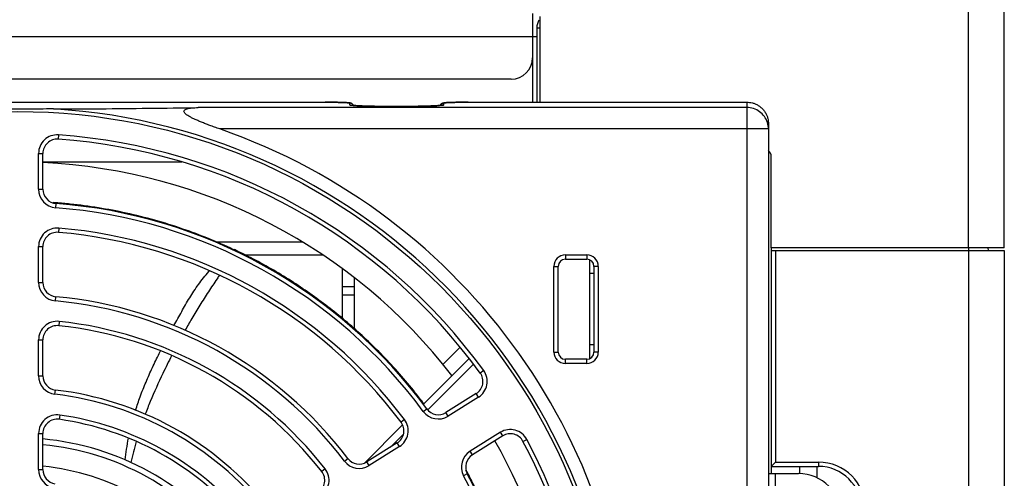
# Model space of a CAD drawing. Header units: millimetres. Extents: x 0 to 546, y 0 to 772.
# Tile 7 of 24: x 150 to 219, y 289 to 321. Entities that reach past the tile are written whole.
import ezdxf

# ---------------------------------------------------------------- set-up
doc = ezdxf.new("R2010")
doc.units = ezdxf.units.MM

# ---------------------------------------------------------------- blocks, each defined once
blk = doc.blocks.new('VFD_E3_BODY_BOTTOM_24_BL49')
at = {"color": 7, "linetype": 'Continuous'}
for p, q in [((917.551, -342.015), (917.551, -252.315)), ((915.051, -342.015), (915.051, -291.815)), ((885.051, -325.815), (885.051, -331.825)), ((901.251, -342.015), (901.251, -335.615)), ((917.551, -342.015), (901.251, -342.015))]:
    blk.add_line(p, q, dxfattribs=at)
blk.add_arc((900.751, -335.615), 0.5, 0, 52.84522, dxfattribs=at)
blk = doc.blocks.new('VFD_E3_HSK_BOTTOM_24_BL54')
at = {"color": 7, "linetype": 'Continuous'}
for p, q in [((871.251, -346.971), (871.251, -343.485)), ((803.851, -352.515), (804.051, -352.515)), ((817.9, -353.098), (817.901, -352.515)), ((817.901, -352.515), (820.49, -352.515)), ((816.41, -356.294), (816.417, -359.118)), ((813.156, -371.095), (813.184, -359.628)), ((811.728, -363.783), (811.78, -385.022)), ((813.113, -388.825), (813.141, -377.173)), ((816.491, -389.679), (816.504, -395.048)), ((817.801, -393.751), (817.805, -392.146)), ((822.48, -402.368), (822.485, -400.381)), ((825.92, -401.714), (825.929, -405.212)), ((827.176, -404.016), (827.18, -402.693)), ((830.629, -405.424), (830.636, -408.161)), ((831.865, -408.782), (831.872, -405.705)), ((864.764, -409.011), (864.772, -405.945)), ((863.532, -406.53), (863.539, -409.547)), ((835.334, -407.296), (835.341, -410.258)), ((836.56, -410.677), (836.567, -407.774)), ((858.836, -408.32), (858.843, -411.203)), ((860.06, -410.83), (860.067, -407.934)), ((840.038, -408.819), (840.044, -411.646)), ((841.257, -411.909), (841.264, -409.098)), ((844.74, -409.66), (844.746, -412.424)), ((845.956, -412.516), (845.962, -409.76)), ((854.139, -409.396), (854.146, -412.191)), ((855.357, -411.994), (855.364, -409.191)), ((849.44, -409.829), (849.447, -412.615)), ((850.656, -412.557), (850.662, -409.793)), ((817.751, -414.416), (817.751, -414.315))]:
    blk.add_line(p, q, dxfattribs=at)
blk.add_arc((817.151, -414.415), 0.6, 340.30372, 359.86116, dxfattribs=at)
blk = doc.blocks.new('VFD_E3_PWB_CAP_15HP_BOTT55')
at = {"color": 7, "linetype": 'Continuous'}
for p, q in [((872.101, -347.698), (872.101, -344.116)), ((879.601, -396.719), (879.601, -391.569)), ((872.101, -404.519), (872.101, -400.939)), ((901.051, -412.615), (901.251, -412.615))]:
    blk.add_line(p, q, dxfattribs=at)
blk = doc.blocks.new('FAN_80X32_BOTTOM_24_BL45')
at = {"color": 7, "linetype": 'Continuous'}
for p, q in [((860.022, -336.015), (850.301, -336.015)), ((888.551, -349.773), (888.551, -342.857)), ((878.285, -350.174), (879.489, -348.97)), ((876.903, -352.971), (880.108, -349.766)), ((877.223, -353.357), (880.417, -350.164)), ((872.792, -357.081), (875.464, -354.409)), ((874.617, -355.963), (875.526, -355.054))]:
    blk.add_line(p, q, dxfattribs=at)
for radius, start, end in [(38.3, 37.56662, 87.3807), (19, 37.29452, 84.71305), (18.6, 37.40071, 84.59858), (38.3, 307.56662, 29.38037), (17.1, 37.87485, 84.12587)]:
    blk.add_arc((848.551, -374.315), radius, start, end, dxfattribs=at)
for points, start_tangent, end_tangent in [([(851.229, -338.869), (851.015, -338.853)], (-0.997117, 0.07588), (-0.997557, 0.069862)), ([(863.621, -342.126), (860.098, -340.7), (858.123, -340.084), (856.134, -339.588), (852.212, -338.957), (851.229, -338.869)], (-0.90553, 0.424283), (-0.997117, 0.07588)), ([(863.571, -342.152), (863.605, -342.138), (863.64, -342.13), (863.667, -342.131), (863.673, -342.133)], (0.911477, 0.411351), (0.899935, -0.436024)), ([(863.947, -342.263), (863.673, -342.133)], (-0.901084, 0.433644), (-0.904841, 0.425749)), ([(863.673, -342.133), (863.684, -342.142), (863.693, -342.163), (863.693, -342.194), (863.69, -342.213)], (0.899935, -0.436024), (-0.202854, -0.979209)), ([(876.947, -352.929), (876.351, -352.159), (874.074, -349.567), (872.922, -348.431), (871.752, -347.376), (869.299, -345.442), (867.997, -344.548), (866.625, -343.696), (865.177, -342.885), (863.947, -342.263)], (-0.601169, 0.799122), (-0.901084, 0.433644)), ([(859.469, -347.463), (860.01, -346.483), (860.571, -345.517), (860.871, -345.041), (861.191, -344.573), (861.536, -344.118), (861.899, -343.681), (861.945, -343.629)], (0.477497, 0.878634), (0.65978, 0.751459)), ([(862.658, -343.931), (862.487, -344.186), (861.879, -345.095), (861.282, -346.026), (860.712, -346.97), (860.246, -347.794)], (-0.557479, -0.830191), (-0.481851, -0.876253)), ([(856.785, -353.391), (857.11, -352.435), (857.515, -351.408), (857.963, -350.402), (858.444, -349.413), (858.535, -349.234)], (0.298463, 0.954421), (0.453664, 0.891173)), ([(859.31, -349.567), (858.697, -350.804), (857.813, -352.772), (857.46, -353.668)], (-0.454185, -0.890907), (-0.350495, -0.936565)), ([(856.066, -356.864), (856.289, -355.346)], (0.099368, 0.995051), (0.189982, 0.981788)), ([(856.832, -355.573), (856.465, -357.041)], (-0.273916, -0.961754), (-0.209487, -0.977811)), ([(880.029, -357.804), (879.897, -357.555)], (-0.464058, 0.885805), (-0.471099, 0.88208)), ([(883.109, -366.008), (882.062, -362.467), (881.316, -360.537), (880.469, -358.672), (880.029, -357.804)], (-0.233418, 0.972376), (-0.464058, 0.885805))]:
    blk.add_spline(points, degree=3, dxfattribs=dict(at, start_tangent=start_tangent, end_tangent=end_tangent))
blk = doc.blocks.new('VFD_E3_FAN_GUARD_BOTTOM_51')
at = {"color": 7, "linetype": 'Continuous'}
for p, q in [((835.051, -331.826), (870.051, -331.826)), ((870.051, -331.825), (870.051, -331.826)), ((871.751, -331.885), (871.751, -332.011)), ((878.351, -332.011), (878.351, -331.885)), ((880.051, -331.825), (880.051, -331.826)), ((880.051, -331.826), (899.551, -331.826)), ((899.551, -331.825), (899.551, -416.429)), ((899.551, -332.201), (861.174, -332.201)), ((901.051, -333.326), (901.051, -416.515)), ((901.051, -333.7), (862.673, -333.7)), ((851.393, -334.115), (851.372, -334.414)), ((850.001, -337.918), (850.001, -335.412)), ((850.001, -335.412), (850.301, -335.412)), ((850.301, -337.918), (850.301, -335.412)), ((850.001, -337.918), (850.301, -337.918)), ((851.203, -339.215), (851.226, -338.916)), ((851.411, -340.636), (851.386, -340.935)), ((850.001, -344.441), (850.001, -341.931)), ((850.001, -341.931), (850.301, -341.931)), ((850.301, -344.441), (850.301, -341.931)), ((886.851, -342.515), (888.351, -342.515)), ((886.851, -342.515), (886.851, -342.815)), ((886.851, -342.815), (888.351, -342.815)), ((888.351, -342.515), (888.351, -342.815)), ((886.051, -343.315), (886.351, -343.315)), ((886.051, -349.315), (886.051, -343.315)), ((886.351, -349.315), (886.351, -343.315)), ((889.151, -343.315), (888.851, -343.315)), ((888.851, -343.315), (888.851, -349.315)), ((889.151, -343.315), (889.151, -349.315)), ((888.851, -343.815), (888.551, -343.815)), ((850.001, -344.441), (850.301, -344.441)), ((851.182, -345.736), (851.21, -345.437)), ((851.439, -347.168), (851.407, -347.466)), ((850.001, -350.976), (850.001, -348.461)), ((850.001, -348.461), (850.301, -348.461)), ((850.301, -350.976), (850.301, -348.461)), ((888.851, -348.815), (888.551, -348.815)), ((886.051, -349.315), (886.351, -349.315)), ((888.351, -349.815), (886.851, -349.815)), ((886.851, -350.115), (886.851, -349.815)), ((888.351, -350.115), (888.351, -349.815)), ((889.151, -349.315), (888.851, -349.315)), ((888.351, -350.115), (886.851, -350.115)), ((850.001, -350.976), (850.301, -350.976)), ((881.137, -350.602), (880.894, -350.779)), ((851.149, -352.267), (851.184, -351.969)), ((880.615, -352.215), (878.49, -353.544)), ((880.774, -352.47), (878.649, -353.798)), ((880.774, -352.47), (880.615, -352.215)), ((876.912, -353.466), (877.154, -353.288)), ((851.485, -353.723), (851.442, -354.02)), ((878.649, -353.798), (878.49, -353.544)), ((875.597, -354.042), (875.357, -354.222)), ((850.001, -355.01), (850.301, -355.01)), ((850.001, -357.539), (850.001, -355.01)), ((850.301, -357.539), (850.301, -355.01)), ((882.311, -354.929), (880.185, -356.257)), ((882.47, -355.183), (880.344, -356.512)), ((882.47, -355.183), (882.311, -354.929)), ((875.087, -355.67), (872.958, -357)), ((875.246, -355.924), (873.117, -357.254)), ((875.246, -355.924), (875.087, -355.67)), ((883.883, -355.563), (884.148, -355.422)), ((880.344, -356.512), (880.185, -356.257)), ((871.394, -356.939), (871.632, -356.757)), ((873.117, -357.254), (872.958, -357)), ((850.001, -357.539), (850.301, -357.539)), ((870.043, -357.48), (869.807, -357.665)), ((879.989, -357.824), (879.723, -357.964)), ((901.051, -357.815), (903.151, -357.815)), ((901.551, -361.815), (901.551, -357.815))]:
    blk.add_line(p, q, dxfattribs=at)
blk.add_circle((848.551, -374.315), 41.839, dxfattribs=at)
for centre, radius, start, end in [((848.551, -374.315), 42.089, 273.38163, 86.61837), ((848.551, -374.315), 43, 289.17254, 70.82746), ((851.301, -335.412), 1.3, 85.95656, 180), ((851.301, -335.412), 1, 85.95656, 180), ((848.551, -374.315), 40, 36.04344, 85.95656), ((848.551, -374.315), 40.3, 36.04344, 85.95656), ((851.301, -337.918), 1.3, 180, 265.6791), ((851.301, -337.918), 1, 180, 265.6791), ((848.551, -374.315), 35.2, 36.3209, 85.6791), ((848.551, -374.315), 35.5, 36.3209, 85.6791), ((851.301, -341.931), 1.3, 85.14609, 180), ((848.551, -374.315), 33.8, 36.85391, 85.14609), ((851.301, -341.931), 1, 85.14609, 180), ((848.551, -374.315), 33.5, 36.85391, 85.14609), ((886.851, -343.315), 0.8, 90, 180), ((886.851, -343.315), 0.5, 90, 180), ((888.351, -343.315), 0.8, 0, 90), ((888.351, -343.315), 0.5, 0, 90), ((851.301, -344.441), 1.3, 180, 264.7405), ((851.301, -344.441), 1, 180, 264.7405), ((848.551, -374.315), 28.7, 37.2595, 84.7405), ((848.551, -374.315), 29, 37.2595, 84.7405), ((851.301, -348.461), 1.3, 83.92851, 180), ((851.301, -348.461), 1, 83.92851, 180), ((848.551, -374.315), 27, 38.07149, 83.92851), ((848.551, -374.315), 27.3, 38.07149, 83.92851), ((886.851, -349.315), 0.8, 180, 270), ((886.851, -349.315), 0.5, 180, 270), ((888.351, -349.315), 0.5, 270, 360), ((888.351, -349.315), 0.8, 270, 360), ((851.301, -350.976), 1.3, 180, 263.27978), ((851.301, -350.976), 1, 180, 263.27978), ((880.085, -351.367), 1, 302, 36.04344), ((880.085, -351.367), 1.3, 302, 36.04344), ((848.551, -374.315), 22.2, 38.72022, 83.27978), ((848.551, -374.315), 22.5, 38.72022, 83.27978), ((877.96, -352.696), 1, 216.3209, 302), ((851.301, -355.01), 1.3, 81.8928, 180), ((848.551, -374.315), 20.8, 40.1072, 81.8928), ((877.96, -352.696), 1.3, 216.3209, 302), ((851.301, -355.01), 1, 81.8928, 180), ((848.551, -374.315), 20.5, 40.1072, 81.8928), ((874.557, -354.822), 1, 302, 36.85391), ((874.557, -354.822), 1.3, 302, 36.85391), ((883, -356.031), 1.3, 27.95656, 122), ((883, -356.031), 1, 27.95656, 122), ((848.551, -374.315), 40, 307.04344, 27.95656), ((848.551, -374.315), 40.3, 307.04344, 27.95656), ((880.874, -357.36), 1.3, 122, 207.6791), ((880.874, -357.36), 1, 122, 207.6791), ((872.428, -356.152), 1.3, 217.2595, 302), ((872.428, -356.152), 1, 217.2595, 302), ((851.301, -357.539), 1.3, 180, 260.69066), ((851.301, -357.539), 1, 180, 260.69066), ((869.019, -358.282), 1, 302, 38.07149), ((869.019, -358.282), 1.3, 302, 38.07149), ((848.551, -374.315), 35.2, 307.3209, 27.6791), ((848.551, -374.315), 35.5, 307.3209, 27.6791), ((903.151, -360.815), 3, 0, 90)]:
    blk.add_arc(centre, radius, start, end, dxfattribs=at)
for points, start_tangent, end_tangent in [([(871.444, -331.85), (871.391, -331.848), (871.274, -331.843), (871.142, -331.839), (870.995, -331.835), (870.832, -331.832), (870.656, -331.829), (870.468, -331.827), (870.269, -331.826), (870.061, -331.825), (870.051, -331.825)], (-0.998834, 0.048278), (-1, 0.000001)), ([(870.051, -331.826), (870.206, -331.826), (870.381, -331.827), (870.571, -331.828), (870.769, -331.831), (870.966, -331.835), (871.153, -331.84), (871.322, -331.846), (871.467, -331.852), (871.581, -331.859), (871.664, -331.866), (871.717, -331.873), (871.744, -331.879), (871.751, -331.885)], (1, 0), (0.00008, -1)), ([(871.617, -331.861), (871.579, -331.858), (871.492, -331.853), (871.444, -331.85)], (-0.997165, 0.075251), (-0.998834, 0.048278)), ([(871.843, -331.896), (871.811, -331.886), (871.761, -331.876), (871.711, -331.869), (871.651, -331.863), (871.617, -331.861)], (-0.94265, 0.333783), (-0.997165, 0.075251)), ([(871.829, -331.895), (871.751, -331.885)], (-0.965836, 0.259153), (-1, 0)), ([(872.017, -332.045), (872.011, -332.035), (871.901, -331.925), (871.829, -331.895)], (-0.463614, 0.886037), (-0.965836, 0.259153)), ([(872.021, -332.054), (871.968, -331.976), (871.88, -331.912), (871.843, -331.896)], (-0.433142, 0.901326), (-0.94265, 0.333783)), ([(878.216, -331.915), (878.13, -331.981), (878.081, -332.054)], (-0.886419, -0.462884), (-0.432636, -0.901568)), ([(878.139, -331.973), (878.201, -331.925), (878.274, -331.895)], (0.706381, 0.707832), (0.965836, 0.259153)), ([(878.688, -331.849), (878.634, -331.852), (878.538, -331.857), (878.458, -331.863), (878.394, -331.869), (878.34, -331.876), (878.286, -331.888), (878.216, -331.915)], (-0.998963, -0.045522), (-0.886419, -0.462884)), ([(878.274, -331.895), (878.351, -331.885)], (0.965836, 0.259153), (1, 0)), ([(878.351, -331.885), (878.358, -331.88), (878.384, -331.873), (878.434, -331.867), (878.513, -331.86), (878.623, -331.853), (878.763, -331.846), (878.93, -331.84), (879.117, -331.835), (879.317, -331.831), (879.52, -331.829), (879.715, -331.827), (879.894, -331.826), (880.051, -331.826)], (0.000078, 1), (1, 0)), ([(880.051, -331.825), (880.01, -331.825), (879.788, -331.826), (879.577, -331.828), (879.379, -331.83), (879.195, -331.833), (879.028, -331.837), (878.879, -331.842), (878.747, -331.846), (878.688, -331.849)], (-1, -0.000002), (-0.998963, -0.045522)), ([(899.551, -331.826), (899.731, -331.836), (899.927, -331.873), (900.13, -331.942), (900.334, -332.046), (900.526, -332.186), (900.696, -332.356), (900.835, -332.551), (900.939, -332.757), (901.006, -332.962), (901.041, -333.153), (901.051, -333.326)], (1, -0.000005), (-0.000003, -1)), ([(851.034, -332.299), (850.082, -332.301), (849.068, -332.302), (848.038, -332.302), (847.028, -332.301), (846.069, -332.299)], (-0.999995, -0.00326), (-0.999995, 0.00326)), ([(851.034, -332.299), (854.31, -332.281), (857.672, -332.249), (861.174, -332.201)], (0.999995, 0.00326), (0.999875, 0.015832)), ([(862.673, -333.7), (862.308, -333.571), (861.976, -333.449), (861.672, -333.334), (861.395, -333.224), (861.141, -333.117), (860.907, -333.012), (860.694, -332.908), (860.509, -332.806), (860.355, -332.705), (860.236, -332.602), (860.173, -332.498), (860.186, -332.407), (860.267, -332.338), (860.39, -332.288), (860.545, -332.251), (860.729, -332.226), (860.94, -332.209), (861.174, -332.201)], (-0.944534, 0.328414), (0.999875, 0.015832)), ([(871.829, -332.021), (871.751, -332.011)], (-0.965829, 0.259179), (-1, 0)), ([(871.751, -332.011), (871.852, -332.039), (872.146, -332.065)], (0.007554, -0.999971), (0.99101, -0.133791)), ([(872.05, -332.057), (871.978, -332.051), (871.922, -332.045), (871.881, -332.04), (871.878, -332.039)], (-0.996931, 0.078281), (-0.982954, 0.183851)), ([(878.017, -332.06), (877.935, -332.066), (877.843, -332.071), (877.739, -332.077), (877.625, -332.082), (877.501, -332.087), (877.366, -332.092), (877.221, -332.097), (877.067, -332.102), (876.904, -332.106), (876.731, -332.11), (876.549, -332.113), (876.358, -332.116), (876.158, -332.119), (875.951, -332.121), (875.735, -332.123), (875.512, -332.125), (875.283, -332.125), (875.048, -332.126), (874.808, -332.125), (874.565, -332.124), (874.322, -332.123), (874.081, -332.121), (873.845, -332.118), (873.616, -332.114), (873.395, -332.11), (873.186, -332.105), (872.99, -332.1), (872.808, -332.095), (872.642, -332.089), (872.492, -332.083), (872.358, -332.077), (872.24, -332.07), (872.137, -332.064), (872.05, -332.057)], (-0.997217, -0.074552), (-0.996931, 0.078281)), ([(872.146, -332.065), (872.566, -332.086), (873.074, -332.103), (873.667, -332.115), (874.338, -332.123), (875.053, -332.126), (875.767, -332.123), (876.439, -332.115), (877.031, -332.103), (877.538, -332.086), (877.957, -332.065)], (0.99101, -0.133791), (0.991003, 0.133843)), ([(877.957, -332.065), (878.123, -332.042)], (0.991003, 0.133843), (0.99596, 0.089795)), ([(878.243, -332.037), (878.242, -332.037), (878.226, -332.039), (878.192, -332.044), (878.146, -332.049), (878.087, -332.055), (878.017, -332.06)], (-0.400635, 0.916238), (-0.997217, -0.074552)), ([(878.081, -332.054), (878.091, -332.035), (878.139, -331.973)], (0.433635, 0.901088), (0.706381, 0.707832)), ([(878.123, -332.042), (878.25, -332.039), (878.351, -332.011)], (0.99596, 0.089795), (0.007069, 0.999975)), ([(878.231, -332.036), (878.274, -332.021)], (0.917153, 0.398536), (0.965836, 0.259153)), ([(878.274, -332.021), (878.351, -332.011)], (0.965836, 0.259153), (1, 0)), ([(901.051, -333.7), (900.979, -333.241), (900.767, -332.822), (900.435, -332.489), (900.016, -332.275), (899.551, -332.201)], (0, 1), (-1, 0))]:
    blk.add_spline(points, degree=3, dxfattribs=dict(at, start_tangent=start_tangent, end_tangent=end_tangent))
blk = doc.blocks.new('VFD_E3_BASE_BOTTOM_24_BL43')
at = {"color": 7, "linetype": 'Continuous'}
for p, q in [((884.851, -326.615), (885.051, -326.615)), ((884.851, -326.615), (884.851, -331.825)), ((884.551, -327.215), (884.851, -327.215)), ((884.551, -328.715), (884.551, -331.825)), ((901.251, -342.015), (901.251, -357.815)), ((901.251, -342.215), (917.551, -342.215)), ((901.551, -342.215), (901.551, -357.015)), ((915.051, -342.015), (915.051, -412.515)), ((916.451, -342.215), (916.415, -342.015)), ((917.551, -342.215), (917.551, -420.515)), ((871.251, -344.715), (872.101, -344.715)), ((871.251, -345.315), (872.101, -345.315)), ((901.251, -357.315), (904.551, -357.315)), ((901.551, -357.015), (904.551, -357.015)), ((903.251, -357.815), (903.251, -357.315)), ((904.451, -358.111), (904.451, -357.315)), ((904.551, -357.015), (904.551, -357.315))]:
    blk.add_line(p, q, dxfattribs=at)
for centre, radius, start, end in [((885.851, -326.615), 1, 147.90874, 180), ((904.551, -360.315), 3.3, 0, 90), ((904.551, -360.315), 3, 0, 90)]:
    blk.add_arc(centre, radius, start, end, dxfattribs=at)
at = {"color": 7, "linetype": 'Continuous', "start_tangent": (-0.707107, -0.707107), "end_tangent": (-0.707107, -0.707107)}
blk.add_spline([(901.551, -357.015), (901.421, -357.145), (901.306, -357.26), (901.251, -357.315)], degree=3, dxfattribs=at)
blk = doc.blocks.new('VFD_E3_BRACKET_T1P6_BOTT66')
at = {"color": 7, "linetype": 'Continuous'}
for p, q in [((884.551, -325.615), (884.551, -328.715)), ((820.551, -327.215), (884.551, -327.215)), ((883.051, -330.215), (822.051, -330.215)), ((862.392, -341.591), (868.436, -341.591)), ((864.432, -342.515), (869.872, -342.515))]:
    blk.add_line(p, q, dxfattribs=at)
blk.add_arc((883.051, -328.715), 1.5, 270, 360, dxfattribs=at)

msp = doc.modelspace()

# ---------------------------------------------------------------- block references
for name in ['VFD_E3_BODY_BOTTOM_24_BL49', 'VFD_E3_BRACKET_T1P6_BOTT66', 'VFD_E3_BASE_BOTTOM_24_BL43', 'VFD_E3_FAN_GUARD_BOTTOM_51', 'FAN_80X32_BOTTOM_24_BL45', 'VFD_E3_HSK_BOTTOM_24_BL54', 'VFD_E3_PWB_CAP_15HP_BOTT55']:
    msp.add_blockref(name, (-698.812, 646.935))

doc.saveas('drawing.dxf')
